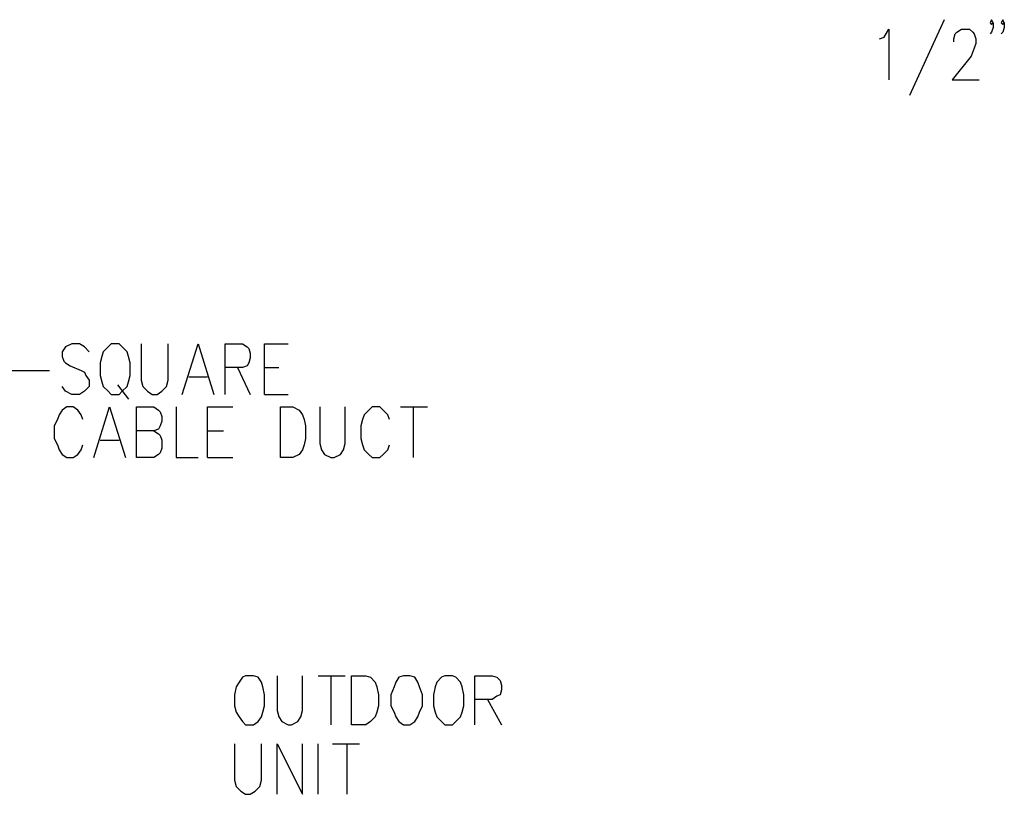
# Model space of a CAD drawing. Header units: millimetres. Extents: x 0 to 420, y 0 to 297.
# Tile 12 of 39: x 195 to 222, y 188 to 208. Entities that reach past the tile are written whole.
import ezdxf

# ---------------------------------------------------------------- set-up
doc = ezdxf.new("R2010")
doc.units = ezdxf.units.MM
doc.layers.add('LINE_000000', color=7, linetype='Continuous')

msp = doc.modelspace()

# ---------------------------------------------------------------- linework, layer by layer
at = {"layer": 'LINE_000000', "lineweight": 25}
for p, q in [((219.964, 208.449), (219.033, 206.417)), ((201.041, 199.136), (201.38, 198.416)), ((201.761, 199.136), (202.142, 199.136)), ((186.605, 199.051), (196.003, 199.051)), ((199.729, 198.882), (200.237, 198.882)), ((197.824, 198.67), (198.12, 198.289)), ((201.761, 198.416), (202.396, 198.416)), ((205.401, 198.078), (206.121, 198.078)), ((205.74, 198.078), (205.74, 196.723)), ((200.237, 197.443), (200.66, 197.443)), ((197.358, 197.189), (197.866, 197.189)), ((200.237, 196.723), (200.914, 196.723)), ((203.2, 190.881), (203.92, 190.881)), ((203.539, 190.881), (203.539, 189.569)), ((207.73, 190.246), (208.111, 189.569)), ((203.2, 187.706), (203.2, 189.061)), ((203.581, 189.061), (204.301, 189.061)), ((203.962, 189.061), (203.962, 187.706))]:
    msp.add_line(p, q, dxfattribs=at)
for points in [[(221.276, 208.365), (221.234, 208.449), (221.192, 208.365), (221.234, 208.322), (221.276, 208.365), (221.276, 208.238), (221.234, 208.111), (221.192, 208.068)], [(221.573, 208.365), (221.53, 208.449), (221.488, 208.365), (221.53, 208.322), (221.573, 208.365), (221.573, 208.238), (221.53, 208.111), (221.488, 208.068)], [(218.228, 207.941), (218.355, 207.984), (218.482, 208.195), (218.482, 206.841)], [(220.218, 207.857), (220.218, 207.941), (220.26, 208.068), (220.303, 208.111), (220.43, 208.195), (220.641, 208.195), (220.726, 208.111), (220.768, 208.068), (220.811, 207.941), (220.811, 207.814), (220.768, 207.687), (220.684, 207.476), (220.176, 206.841), (220.895, 206.841)], [(197.062, 199.559), (196.935, 199.686), (196.808, 199.771), (196.596, 199.771), (196.427, 199.686), (196.342, 199.559), (196.342, 199.432), (196.384, 199.305), (196.427, 199.263), (196.554, 199.178), (196.85, 199.051), (196.935, 199.009), (196.977, 198.924), (197.062, 198.797), (197.062, 198.628), (196.935, 198.501), (196.808, 198.416), (196.596, 198.416), (196.427, 198.501), (196.342, 198.628)], [(198.459, 199.771), (198.459, 198.797), (198.501, 198.628), (198.628, 198.501), (198.755, 198.416), (198.882, 198.416), (199.009, 198.501), (199.136, 198.628), (199.178, 198.797), (199.178, 199.771)], [(199.559, 198.416), (199.983, 199.771), (200.406, 198.416)], [(200.702, 198.416), (200.702, 199.771), (201.168, 199.771), (201.295, 199.686), (201.337, 199.644), (201.38, 199.517), (201.38, 199.39), (201.337, 199.263), (201.295, 199.178), (201.168, 199.136), (200.702, 199.136)], [(201.761, 198.416), (201.761, 199.771), (202.396, 199.771)], [(196.892, 197.739), (196.85, 197.866), (196.765, 197.993), (196.638, 198.078), (196.469, 198.078), (196.342, 197.993), (196.257, 197.866), (196.215, 197.739), (196.13, 197.57), (196.13, 197.231), (196.215, 197.062), (196.257, 196.935), (196.342, 196.808), (196.469, 196.723), (196.638, 196.723), (196.765, 196.808), (196.85, 196.935), (196.892, 197.062)], [(197.189, 196.723), (197.612, 198.078), (198.035, 196.723)], [(198.797, 197.443), (198.924, 197.358), (198.967, 197.316), (199.009, 197.189), (199.009, 196.977), (198.967, 196.85), (198.924, 196.808), (198.797, 196.723), (198.332, 196.723), (198.332, 198.078), (198.797, 198.078), (198.924, 197.993), (198.967, 197.951), (199.009, 197.824), (199.009, 197.697), (198.967, 197.57), (198.924, 197.485), (198.797, 197.443), (198.332, 197.443)], [(199.39, 198.078), (199.39, 196.723), (199.983, 196.723)], [(200.237, 196.723), (200.237, 198.078), (200.914, 198.078)], [(203.242, 198.078), (203.242, 197.104), (203.285, 196.935), (203.369, 196.808), (203.539, 196.723), (203.623, 196.723), (203.793, 196.808), (203.877, 196.935), (203.92, 197.104), (203.92, 198.078)], [(205.105, 197.739), (205.063, 197.866), (204.936, 197.993), (204.851, 198.078), (204.639, 198.078), (204.555, 197.993), (204.428, 197.866), (204.385, 197.739), (204.343, 197.57), (204.343, 197.231), (204.385, 197.062), (204.428, 196.935), (204.555, 196.808), (204.639, 196.723), (204.851, 196.723), (204.936, 196.808), (205.063, 196.935), (205.105, 197.062)], [(202.099, 190.881), (202.099, 189.95), (202.142, 189.78), (202.226, 189.653), (202.396, 189.569), (202.48, 189.569), (202.65, 189.653), (202.734, 189.78), (202.777, 189.95), (202.777, 190.881)], [(207.391, 189.569), (207.391, 190.881), (207.857, 190.881), (207.984, 190.839), (208.068, 190.754), (208.111, 190.627), (208.111, 190.5), (208.068, 190.373), (207.984, 190.331), (207.857, 190.246), (207.391, 190.246)], [(200.956, 189.061), (200.956, 188.087), (200.999, 187.918), (201.126, 187.791), (201.253, 187.706), (201.38, 187.706), (201.507, 187.791), (201.634, 187.918), (201.676, 188.087), (201.676, 189.061)], [(202.099, 187.706), (202.099, 189.061), (202.777, 187.706), (202.777, 189.061)]]:
    msp.add_lwpolyline(points, dxfattribs=at)
for points in [[(197.654, 199.771), (197.57, 199.686), (197.443, 199.559), (197.4, 199.432), (197.358, 199.263), (197.358, 198.924), (197.4, 198.755), (197.443, 198.628), (197.57, 198.501), (197.654, 198.416), (197.866, 198.416), (197.951, 198.501), (198.078, 198.628), (198.12, 198.755), (198.162, 198.924), (198.162, 199.263), (198.12, 199.432), (198.078, 199.559), (197.951, 199.686), (197.866, 199.771), (197.654, 199.771)], [(202.184, 196.723), (202.184, 198.078), (202.523, 198.078), (202.692, 197.993), (202.777, 197.866), (202.819, 197.739), (202.861, 197.57), (202.861, 197.231), (202.819, 197.062), (202.777, 196.935), (202.692, 196.808), (202.523, 196.723), (202.184, 196.723)], [(201.253, 190.881), (201.168, 190.839), (201.083, 190.712), (200.999, 190.585), (200.956, 190.373), (200.956, 190.077), (200.999, 189.907), (201.083, 189.78), (201.168, 189.653), (201.253, 189.569), (201.464, 189.569), (201.591, 189.653), (201.676, 189.78), (201.718, 189.907), (201.761, 190.077), (201.761, 190.373), (201.718, 190.585), (201.676, 190.712), (201.591, 190.839), (201.464, 190.881), (201.253, 190.881)], [(204.089, 189.569), (204.089, 190.881), (204.47, 190.881), (204.597, 190.839), (204.724, 190.712), (204.766, 190.585), (204.809, 190.373), (204.809, 190.077), (204.766, 189.907), (204.724, 189.78), (204.597, 189.653), (204.47, 189.569), (204.089, 189.569)], [(205.486, 190.881), (205.359, 190.839), (205.274, 190.712), (205.232, 190.585), (205.147, 190.373), (205.147, 190.077), (205.232, 189.907), (205.274, 189.78), (205.359, 189.653), (205.486, 189.569), (205.655, 189.569), (205.782, 189.653), (205.867, 189.78), (205.909, 189.907), (205.994, 190.077), (205.994, 190.373), (205.909, 190.585), (205.867, 190.712), (205.782, 190.839), (205.655, 190.881), (205.486, 190.881)], [(206.587, 190.881), (206.502, 190.839), (206.375, 190.712), (206.333, 190.585), (206.29, 190.373), (206.29, 190.077), (206.333, 189.907), (206.375, 189.78), (206.502, 189.653), (206.587, 189.569), (206.798, 189.569), (206.883, 189.653), (207.01, 189.78), (207.052, 189.907), (207.095, 190.077), (207.095, 190.373), (207.052, 190.585), (207.01, 190.712), (206.883, 190.839), (206.798, 190.881), (206.587, 190.881)]]:
    msp.add_lwpolyline(points, close=True, dxfattribs=at)

doc.saveas('drawing.dxf')
